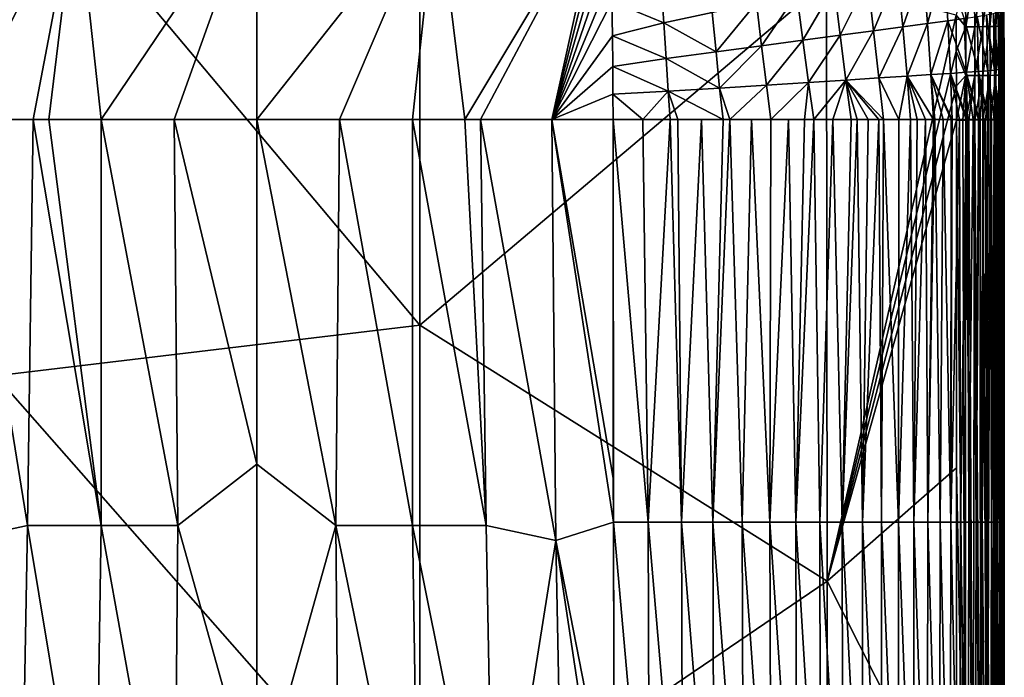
# Model space of a CAD drawing. Header units: metres. Extents: x -82 to 113, y -109 to 109.
# Tile 247 of 256: x -13 to 8, y 74 to 87. Entities that reach past the tile are written whole.
import ezdxf

# ---------------------------------------------------------------- set-up
doc = ezdxf.new("R2010")
doc.units = ezdxf.units.M
doc.layers.add('solid_20_382_013_XXX', color=7, linetype='CONTINUOUS')

msp = doc.modelspace()

# ---------------------------------------------------------------- linework, layer by layer
at = {"layer": 'solid_20_382_013_XXX'}
for points in [[(-4.684642, 80.998878, -22.829971), (-4.687131, 92.192299, -22.700596), (-13.58994, 91.607414, -22.789682)], [(3.860608, 88.232468, -22.715595), (-4.687131, 92.192299, -22.700596), (-4.684642, 80.998878, -22.829971)], [(-4.684642, 80.998878, -22.829971), (-13.58994, 91.607414, -22.789682), (-13.600505, 79.932457, -22.896091)], [(-11.896562, 90.112183, -59.170151), (-8.107568, 90.179077, -59.194252), (-11.378776, 85.322731, -59.455887)], [(-8.107568, 90.179077, -59.194252), (-9.843379, 85.322731, -59.47023), (-11.378776, 85.322731, -59.455887)], [(-8.107568, 90.179077, -59.194252), (-8.107568, 85.322731, -59.472416), (-9.843379, 85.322731, -59.47023)], [(-8.107568, 90.179077, -59.194252), (-4.324236, 90.11219, -59.17028), (-8.107568, 85.322731, -59.472416)], [(-11.896562, 90.112183, -59.170151), (-14.304478, 85.322731, -59.342335), (-15.367986, 90.119011, -58.961159)], [(-11.896562, 90.112183, -59.170151), (-12.807894, 85.322731, -59.41996), (-14.304478, 85.322731, -59.342335)], [(-11.896562, 90.112183, -59.170151), (-12.476154, 85.322731, -59.430939), (-12.807894, 85.322731, -59.41996)], [(-11.896562, 90.112183, -59.170151), (-11.378776, 85.322731, -59.455887), (-12.476154, 85.322731, -59.430939)], [(-4.324236, 90.11219, -59.17028), (-6.371797, 85.322769, -59.470314), (-8.107568, 85.322731, -59.472416)], [(-4.324236, 90.11219, -59.17028), (-4.836435, 85.322769, -59.456039), (-6.371797, 85.322769, -59.470314)], [(-4.324236, 90.11219, -59.17028), (-3.739079, 85.322769, -59.431023), (-4.836435, 85.322769, -59.456039)], [(-4.324236, 90.11219, -59.17028), (-0.850877, 90.151733, -58.959366), (-3.739079, 85.322769, -59.431023)], [(-0.850877, 90.151733, -58.959366), (-3.407236, 85.322769, -59.419991), (-3.739079, 85.322769, -59.431023)], [(-0.850877, 90.151733, -58.959366), (-1.91076, 85.322769, -59.342327), (-3.407236, 85.322769, -59.419991)], [(-0.850877, 90.151733, -58.959366), (-0.796048, 89.756157, -58.979481), (-1.91076, 85.322769, -59.342327)], [(-0.796048, 89.756157, -58.979481), (-0.747936, 89.319183, -59.002113), (-1.91076, 85.322769, -59.342327)], [(-0.747936, 89.319183, -59.002113), (-0.707156, 88.832565, -59.027813), (-1.91076, 85.322769, -59.342327)], [(-0.707156, 88.832565, -59.027813), (-0.675936, 88.317917, -59.055515), (-1.91076, 85.322769, -59.342327)], [(5.980023, 87.338005, -55.095695), (5.886917, 88.507294, -55.126209), (6.33003, 88.601624, -53.989704)], [(5.980023, 87.338005, -55.095695), (6.33003, 88.601624, -53.989704), (6.408442, 87.396973, -53.962639)], [(6.408442, 87.396973, -53.962639), (6.33003, 88.601624, -53.989704), (6.751753, 87.446556, -52.649414)], [(-0.675936, 88.317917, -59.055515), (-0.654642, 87.800926, -59.083843), (-1.91076, 85.322769, -59.342327)], [(4.847023, 87.187233, -56.854809), (4.724014, 88.268463, -56.8769), (5.351162, 88.396706, -56.08569)], [(4.847023, 87.187233, -56.854809), (5.351162, 88.396706, -56.08569), (5.460127, 87.268417, -56.056496)], [(5.460127, 87.268417, -56.056496), (5.351162, 88.396706, -56.08569), (5.886917, 88.507294, -55.126209)], [(5.460127, 87.268417, -56.056496), (5.886917, 88.507294, -55.126209), (5.980023, 87.338005, -55.095695)], [(6.7816, 87.27195, -22.747271), (6.770417, 88.375916, -22.732103), (6.580078, 87.516914, -22.724014)], [(6.958595, 88.379303, -22.790102), (6.770417, 88.375916, -22.732103), (6.7816, 87.27195, -22.747271)], [(6.969744, 87.273842, -22.805281), (6.958595, 88.379303, -22.790102), (6.7816, 87.27195, -22.747271)], [(7.128894, 88.382904, -22.882187), (6.958595, 88.379303, -22.790102), (6.969744, 87.273842, -22.805281)], [(7.140019, 87.276085, -22.897356), (7.128894, 88.382904, -22.882187), (6.969744, 87.273842, -22.805281)], [(7.277273, 88.386612, -23.004314), (7.128894, 88.382904, -22.882187), (7.140019, 87.276085, -22.897356)], [(7.288385, 87.278595, -23.019459), (7.277273, 88.386612, -23.004314), (7.140019, 87.276085, -22.897356)], [(7.399692, 88.39032, -23.152441), (7.277273, 88.386612, -23.004314), (7.288385, 87.278595, -23.019459)], [(7.410806, 87.281296, -23.167547), (7.399692, 88.39032, -23.152441), (7.288385, 87.278595, -23.019459)], [(7.492109, 88.393913, -23.322527), (7.399692, 88.39032, -23.152441), (7.410806, 87.281296, -23.167547)], [(7.503242, 87.284111, -23.337585), (7.492109, 88.393913, -23.322527), (7.410806, 87.281296, -23.167547)], [(7.503242, 87.284111, -23.337585), (7.550484, 88.397278, -23.510525), (7.492109, 88.393913, -23.322527)], [(7.503242, 87.284111, -23.337585), (7.561656, 87.286957, -23.52553), (7.550484, 88.397278, -23.510525)], [(7.550484, 88.397278, -23.510525), (7.561656, 87.286957, -23.52553), (7.572067, 88.320099, -23.713274)], [(7.561656, 87.286957, -23.52553), (7.58074, 87.495972, -23.724373), (7.572067, 88.320099, -23.713274)], [(3.860608, 88.232468, -22.715595), (-4.684642, 80.998878, -22.829971), (3.870585, 75.620026, -22.863306)], [(0.442022, 87.354904, -58.946983), (-0.654642, 87.800926, -59.083843), (0.384795, 88.148056, -58.909004)], [(0.442022, 87.354904, -58.946983), (0.384795, 88.148056, -58.909004), (1.458631, 87.572777, -58.710934)], [(3.360755, 86.988731, -58.021416), (3.235822, 87.956955, -58.016094), (4.015166, 88.12191, -57.514004)], [(3.360755, 86.988731, -58.021416), (4.015166, 88.12191, -57.514004), (4.145197, 87.094017, -57.50412)], [(6.580078, 87.516914, -22.724014), (3.860608, 88.232468, -22.715595), (3.870585, 75.620026, -22.863306)], [(4.145197, 87.094017, -57.50412), (4.015166, 88.12191, -57.514004), (4.724014, 88.268463, -56.8769)], [(4.145197, 87.094017, -57.50412), (4.724014, 88.268463, -56.8769), (4.847023, 87.187233, -56.854809)], [(2.494337, 86.87159, -58.42704), (2.387888, 87.773781, -58.406811), (3.235822, 87.956955, -58.016094)], [(2.494337, 86.87159, -58.42704), (3.235822, 87.956955, -58.016094), (3.360755, 86.988731, -58.021416)], [(-0.654642, 87.800926, -59.083843), (-0.637516, 87.084763, -59.123718), (-1.91076, 85.322769, -59.342327)], [(0.442022, 87.354904, -58.946983), (-0.637516, 87.084763, -59.123718), (-0.654642, 87.800926, -59.083843)], [(1.537652, 86.742912, -58.742321), (1.458631, 87.572777, -58.710934), (2.387888, 87.773781, -58.406811)], [(1.537652, 86.742912, -58.742321), (2.387888, 87.773781, -58.406811), (2.494337, 86.87159, -58.42704)], [(0.442022, 87.354904, -58.946983), (1.458631, 87.572777, -58.710934), (1.537652, 86.742912, -58.742321)], [(6.58422, 86.758423, -22.734266), (6.580078, 87.516914, -22.724014), (3.870585, 75.620026, -22.863306)], [(6.7816, 87.27195, -22.747271), (6.580078, 87.516914, -22.724014), (6.58422, 86.758423, -22.734266)], [(6.751753, 87.446556, -52.649414), (7.018819, 87.488106, -51.147205), (7.049061, 86.334366, -51.127438)], [(7.018819, 87.488106, -51.147205), (7.219688, 87.522957, -49.444431), (7.242872, 86.349586, -49.4338)], [(7.049061, 86.334366, -51.127438), (7.018819, 87.488106, -51.147205), (7.242872, 86.349586, -49.4338)], [(7.219688, 87.522957, -49.444431), (7.364521, 87.552429, -47.529251), (7.382905, 86.362137, -47.526566)], [(7.242872, 86.349586, -49.4338), (7.219688, 87.522957, -49.444431), (7.382905, 86.362137, -47.526566)], [(7.364521, 87.552429, -47.529251), (7.463259, 87.577713, -45.390266), (7.478516, 86.372589, -45.393764)], [(7.382905, 86.362137, -47.526566), (7.364521, 87.552429, -47.529251), (7.478516, 86.372589, -45.393764)], [(7.463259, 87.577713, -45.390266), (7.525434, 87.599701, -43.016899), (7.53866, 86.381378, -43.024914)], [(7.478516, 86.372589, -45.393764), (7.463259, 87.577713, -45.390266), (7.53866, 86.381378, -43.024914)], [(7.525434, 87.599701, -43.016899), (7.560527, 87.619263, -40.398685), (7.572248, 86.388931, -40.409714)], [(7.53866, 86.381378, -43.024914), (7.525434, 87.599701, -43.016899), (7.572248, 86.388931, -40.409714)], [(7.560527, 87.619263, -40.398685), (7.577221, 87.63707, -37.527328), (7.587571, 86.395607, -37.539867)], [(7.572248, 86.388931, -40.409714), (7.560527, 87.619263, -40.398685), (7.587571, 86.395607, -37.539867)], [(7.561656, 87.286957, -23.52553), (7.584942, 86.722809, -23.734682), (7.58074, 87.495972, -23.724373)], [(7.577221, 87.63707, -37.527328), (7.582504, 87.653358, -34.399006), (7.591581, 86.401596, -34.411213)], [(7.587571, 86.395607, -37.539867), (7.577221, 87.63707, -37.527328), (7.591581, 86.401596, -34.411213)], [(7.584942, 86.722809, -23.734682), (7.587278, 86.411346, -27.370325), (7.580149, 87.680054, -27.364292)], [(7.582045, 87.667923, -31.011654), (7.580149, 87.680054, -27.364292), (7.587278, 86.411346, -27.370325)], [(7.58074, 87.495972, -23.724373), (7.584942, 86.722809, -23.734682), (7.580149, 87.680054, -27.364292)], [(7.590017, 86.406906, -31.021572), (7.582045, 87.667923, -31.011654), (7.587278, 86.411346, -27.370325)], [(7.582504, 87.653358, -34.399006), (7.582045, 87.667923, -31.011654), (7.590017, 86.406906, -31.021572)], [(7.591581, 86.401596, -34.411213), (7.582504, 87.653358, -34.399006), (7.590017, 86.406906, -31.021572)], [(0.489083, 86.603348, -58.983864), (-0.637516, 87.084763, -59.123718), (0.442022, 87.354904, -58.946983)], [(0.489083, 86.603348, -58.983864), (0.442022, 87.354904, -58.946983), (1.537652, 86.742912, -58.742321)], [(5.54949, 86.233971, -56.013737), (5.460127, 87.268417, -56.056496), (5.980023, 87.338005, -55.095695)], [(5.54949, 86.233971, -56.013737), (5.980023, 87.338005, -55.095695), (6.050245, 86.266289, -55.052578)], [(6.050245, 86.266289, -55.052578), (5.980023, 87.338005, -55.095695), (6.408442, 87.396973, -53.962639)], [(6.050245, 86.266289, -55.052578), (6.408442, 87.396973, -53.962639), (6.461898, 86.293365, -53.924931)], [(6.408442, 87.396973, -53.962639), (6.751753, 87.446556, -52.649414), (6.791904, 86.315842, -52.620266)], [(6.461898, 86.293365, -53.924931), (6.408442, 87.396973, -53.962639), (6.791904, 86.315842, -52.620266)], [(6.791904, 86.315842, -52.620266), (6.751753, 87.446556, -52.649414), (7.049061, 86.334366, -51.127438)], [(7.140019, 87.276085, -22.897356), (6.969744, 87.273842, -22.805281), (6.973619, 86.246941, -22.819054)], [(7.143872, 86.248375, -22.911131), (7.140019, 87.276085, -22.897356), (6.973619, 86.246941, -22.819054)], [(7.288385, 87.278595, -23.019459), (7.140019, 87.276085, -22.897356), (7.143872, 86.248375, -22.911131)], [(7.292223, 86.250168, -23.033224), (7.288385, 87.278595, -23.019459), (7.143872, 86.248375, -22.911131)], [(7.410806, 87.281296, -23.167547), (7.288385, 87.278595, -23.019459), (7.292223, 86.250168, -23.033224)], [(7.414636, 86.252258, -23.181297), (7.410806, 87.281296, -23.167547), (7.292223, 86.250168, -23.033224)], [(7.503242, 87.284111, -23.337585), (7.410806, 87.281296, -23.167547), (7.414636, 86.252258, -23.181297)], [(7.507074, 86.254601, -23.351313), (7.503242, 87.284111, -23.337585), (7.414636, 86.252258, -23.181297)], [(7.507074, 86.254601, -23.351313), (7.561656, 87.286957, -23.52553), (7.503242, 87.284111, -23.337585)], [(7.507074, 86.254601, -23.351313), (7.565502, 86.257126, -23.53923), (7.561656, 87.286957, -23.52553)], [(7.561656, 87.286957, -23.52553), (7.565502, 86.257126, -23.53923), (7.584942, 86.722809, -23.734682)], [(-0.637516, 87.084763, -59.123718), (-0.630374, 86.439537, -59.160122), (-1.91076, 85.322769, -59.342327)], [(0.489083, 86.603348, -58.983864), (-0.630374, 86.439537, -59.160122), (-0.637516, 87.084763, -59.123718)], [(3.47734, 86.101852, -58.018635), (3.360755, 86.988731, -58.021416), (4.145197, 87.094017, -57.50412)], [(3.47734, 86.101852, -58.018635), (4.145197, 87.094017, -57.50412), (4.263922, 86.151863, -57.48312)], [(4.263922, 86.151863, -57.48312), (4.145197, 87.094017, -57.50412), (4.847023, 87.187233, -56.854809)], [(4.263922, 86.151863, -57.48312), (4.847023, 87.187233, -56.854809), (4.95461, 86.1959, -56.819633)], [(4.95461, 86.1959, -56.819633), (4.847023, 87.187233, -56.854809), (5.460127, 87.268417, -56.056496)], [(4.95461, 86.1959, -56.819633), (5.460127, 87.268417, -56.056496), (5.54949, 86.233971, -56.013737)], [(6.785501, 86.245926, -22.76103), (6.7816, 87.27195, -22.747271), (6.58422, 86.758423, -22.734266)], [(6.969744, 87.273842, -22.805281), (6.7816, 87.27195, -22.747271), (6.785501, 86.245926, -22.76103)], [(6.973619, 86.246941, -22.819054), (6.969744, 87.273842, -22.805281), (6.785501, 86.245926, -22.76103)], [(1.610182, 85.984444, -58.770397), (1.537652, 86.742912, -58.742321), (2.494337, 86.87159, -58.42704)], [(1.610182, 85.984444, -58.770397), (2.494337, 86.87159, -58.42704), (2.5938, 86.045982, -58.4422)], [(2.5938, 86.045982, -58.4422), (2.494337, 86.87159, -58.42704), (3.360755, 86.988731, -58.021416)], [(2.5938, 86.045982, -58.4422), (3.360755, 86.988731, -58.021416), (3.47734, 86.101852, -58.018635)], [(0.489083, 86.603348, -58.983864), (1.537652, 86.742912, -58.742321), (1.610182, 85.984444, -58.770397)], [(6.586156, 86.032913, -22.743906), (6.58422, 86.758423, -22.734266), (3.870585, 75.620026, -22.863306)], [(6.785501, 86.245926, -22.76103), (6.58422, 86.758423, -22.734266), (6.586156, 86.032913, -22.743906)], [(7.565502, 86.257126, -23.53923), (7.586311, 85.998978, -23.74423), (7.584942, 86.722809, -23.734682)], [(7.584942, 86.722809, -23.734682), (7.586311, 85.998978, -23.74423), (7.587278, 86.411346, -27.370325)], [(0.530017, 85.917526, -59.01762), (-0.630374, 86.439537, -59.160122), (0.489083, 86.603348, -58.983864)], [(0.530017, 85.917526, -59.01762), (0.489083, 86.603348, -58.983864), (1.610182, 85.984444, -58.770397)], [(-0.630374, 86.439537, -59.160122), (-0.627742, 85.85331, -59.193375), (-1.91076, 85.322769, -59.342327)], [(0.530017, 85.917526, -59.01762), (-0.627742, 85.85331, -59.193375), (-0.630374, 86.439537, -59.160122)], [(5.54949, 86.233971, -56.013737), (6.050245, 86.266289, -55.052578), (6.106073, 85.323662, -55.000797)], [(6.050245, 86.266289, -55.052578), (6.461898, 86.293365, -53.924931), (6.500196, 85.323654, -53.881367)], [(6.476701, 85.323654, -53.960323), (6.050245, 86.266289, -55.052578), (6.500196, 85.323654, -53.881367)], [(6.130579, 85.323662, -54.941868), (6.106073, 85.323662, -55.000797), (6.050245, 86.266289, -55.052578)], [(6.306235, 85.323654, -54.482037), (6.130579, 85.323662, -54.941868), (6.050245, 86.266289, -55.052578)], [(6.476701, 85.323654, -53.960323), (6.306235, 85.323654, -54.482037), (6.050245, 86.266289, -55.052578)], [(6.461898, 86.293365, -53.924931), (6.791904, 86.315842, -52.620266), (6.8173, 85.323662, -52.586037)], [(6.790605, 85.323662, -52.715454), (6.461898, 86.293365, -53.924931), (6.8173, 85.323662, -52.586037)], [(6.65044, 85.323654, -53.327168), (6.500196, 85.323654, -53.881367), (6.461898, 86.293365, -53.924931)], [(6.790605, 85.323662, -52.715454), (6.65044, 85.323654, -53.327168), (6.461898, 86.293365, -53.924931)], [(6.785501, 86.245926, -22.76103), (6.586156, 86.032913, -22.743906), (6.58736, 85.312401, -22.753321)], [(6.785501, 86.245926, -22.76103), (6.58736, 85.312401, -22.753321), (6.717947, 85.312492, -22.761904)], [(6.785501, 86.245926, -22.76103), (6.717947, 85.312492, -22.761904), (6.785851, 85.312622, -22.773226)], [(6.973619, 86.246941, -22.819054), (6.785501, 86.245926, -22.76103), (6.785851, 85.312622, -22.773226)], [(6.973619, 86.246941, -22.819054), (6.785851, 85.312622, -22.773226), (6.845821, 85.31279, -22.787313)], [(6.791904, 86.315842, -52.620266), (7.049061, 86.334366, -51.127438), (7.065455, 85.323654, -51.100681)], [(7.04954, 85.323654, -51.215477), (6.791904, 86.315842, -52.620266), (7.065455, 85.323654, -51.100681)], [(6.939906, 85.323662, -51.924831), (6.8173, 85.323662, -52.586037), (6.791904, 86.315842, -52.620266)], [(7.04954, 85.323654, -51.215477), (6.939906, 85.323662, -51.924831), (6.791904, 86.315842, -52.620266)], [(6.973619, 86.246941, -22.819054), (6.845821, 85.31279, -22.787313), (6.969002, 85.313309, -22.829144)], [(6.973619, 86.246941, -22.819054), (6.969002, 85.313309, -22.829144), (6.974136, 85.313332, -22.831289)], [(7.143872, 86.248375, -22.911131), (6.973619, 86.246941, -22.819054), (6.974136, 85.313332, -22.831289)], [(7.143872, 86.248375, -22.911131), (6.974136, 85.313332, -22.831289), (7.085889, 85.314018, -22.886831)], [(7.049061, 86.334366, -51.127438), (7.242872, 86.349586, -49.4338), (7.252716, 85.323654, -49.417332)], [(7.242973, 85.323654, -49.524746), (7.049061, 86.334366, -51.127438), (7.252716, 85.323654, -49.417332)], [(7.161328, 85.323654, -50.327408), (7.065455, 85.323654, -51.100681), (7.049061, 86.334366, -51.127438)], [(7.242973, 85.323654, -49.524746), (7.161328, 85.323654, -50.327408), (7.049061, 86.334366, -51.127438)], [(7.143872, 86.248375, -22.911131), (7.085889, 85.314018, -22.886831), (7.144284, 85.314476, -22.923306)], [(7.292223, 86.250168, -23.033224), (7.143872, 86.248375, -22.911131), (7.144284, 85.314476, -22.923306)], [(7.292223, 86.250168, -23.033224), (7.144284, 85.314476, -22.923306), (7.194648, 85.314926, -22.959539)], [(7.292223, 86.250168, -23.033224), (7.194648, 85.314926, -22.959539), (7.292737, 85.31601, -23.045481)], [(7.242872, 86.349586, -49.4338), (7.382905, 86.362137, -47.526566), (7.38858, 85.323654, -47.519543)], [(7.377487, 85.323654, -47.712017), (7.242872, 86.349586, -49.4338), (7.38858, 85.323654, -47.519543)], [(7.320553, 85.323654, -48.578758), (7.252716, 85.323654, -49.417332), (7.242872, 86.349586, -49.4338)], [(7.377487, 85.323654, -47.712017), (7.320553, 85.323654, -48.578758), (7.242872, 86.349586, -49.4338)], [(7.414636, 86.252258, -23.181297), (7.292223, 86.250168, -23.033224), (7.292737, 85.31601, -23.045481)], [(7.414636, 86.252258, -23.181297), (7.292737, 85.31601, -23.045481), (7.379833, 85.317253, -23.144627)], [(7.414636, 86.252258, -23.181297), (7.379833, 85.317253, -23.144627), (7.415211, 85.317871, -23.193666)], [(7.382905, 86.362137, -47.526566), (7.478516, 86.372589, -45.393764), (7.481859, 85.323654, -45.392288)], [(7.469344, 85.323654, -45.75156), (7.382905, 86.362137, -47.526566), (7.481859, 85.323654, -45.392288)], [(7.432602, 85.323654, -46.651669), (7.38858, 85.323654, -47.519543), (7.382905, 86.362137, -47.526566)], [(7.469344, 85.323654, -45.75156), (7.432602, 85.323654, -46.651669), (7.382905, 86.362137, -47.526566)], [(7.507074, 86.254601, -23.351313), (7.414636, 86.252258, -23.181297), (7.415211, 85.317871, -23.193666)], [(7.507074, 86.254601, -23.351313), (7.415211, 85.317871, -23.193666), (7.452607, 85.318626, -23.253365)], [(7.507074, 86.254601, -23.351313), (7.452607, 85.318626, -23.253365), (7.507575, 85.320023, -23.3636)], [(7.478516, 86.372589, -45.393764), (7.53866, 86.381378, -43.024914), (7.540795, 85.323654, -43.027313)], [(7.529016, 85.323654, -43.63229), (7.478516, 86.372589, -45.393764), (7.540795, 85.323654, -43.027313)], [(7.50775, 85.323654, -44.525799), (7.481859, 85.323654, -45.392288), (7.478516, 86.372589, -45.393764)], [(7.529016, 85.323654, -43.63229), (7.50775, 85.323654, -44.525799), (7.478516, 86.372589, -45.393764)], [(7.507074, 86.254601, -23.351313), (7.507575, 85.320023, -23.3636), (7.565502, 86.257126, -23.53923)], [(7.565502, 86.257126, -23.53923), (7.507575, 85.320023, -23.3636), (7.510361, 85.320107, -23.370245)], [(7.565502, 86.257126, -23.53923), (7.510361, 85.320107, -23.370245), (7.552245, 85.321671, -23.493404)], [(7.53866, 86.381378, -43.024914), (7.572248, 86.388931, -40.409714), (7.573737, 85.323654, -40.415581)], [(7.564698, 85.323654, -41.353359), (7.53866, 86.381378, -43.024914), (7.573737, 85.323654, -40.415581)], [(7.554017, 85.323654, -42.201134), (7.540795, 85.323654, -43.027313), (7.53866, 86.381378, -43.024914)], [(7.564698, 85.323654, -41.353359), (7.554017, 85.323654, -42.201134), (7.53866, 86.381378, -43.024914)], [(7.565502, 86.257126, -23.53923), (7.552245, 85.321671, -23.493404), (7.566014, 85.322411, -23.551672)], [(7.565502, 86.257126, -23.53923), (7.566014, 85.322411, -23.551672), (7.586311, 85.998978, -23.74423)], [(7.572248, 86.388931, -40.409714), (7.587571, 86.395607, -37.539867), (7.5886, 85.323654, -37.549397)], [(7.583514, 85.323654, -38.908043), (7.572248, 86.388931, -40.409714), (7.5886, 85.323654, -37.549397)], [(7.583514, 85.323654, -38.908043), (7.573737, 85.323654, -40.415581), (7.572248, 86.388931, -40.409714)], [(7.586311, 85.998978, -23.74423), (7.586432, 85.324966, -23.753033), (7.587278, 86.411346, -27.370325)], [(7.586432, 85.324966, -23.753033), (7.586923, 85.323669, -25.543428), (7.587278, 86.411346, -27.370325)], [(7.586923, 85.323669, -25.543428), (7.587793, 85.323654, -27.252827), (7.587278, 86.411346, -27.370325)], [(7.587793, 85.323654, -27.252827), (7.58787, 85.323654, -27.37722), (7.587278, 86.411346, -27.370325)], [(7.590017, 86.406906, -31.021572), (7.587278, 86.411346, -27.370325), (7.58787, 85.323654, -27.37722)], [(7.587571, 86.395607, -37.539867), (7.591581, 86.401596, -34.411213), (7.592301, 85.323654, -34.421398)], [(7.591122, 85.323654, -36.284466), (7.587571, 86.395607, -37.539867), (7.592301, 85.323654, -34.421398)], [(7.591122, 85.323654, -36.284466), (7.5886, 85.323654, -37.549397), (7.587571, 86.395607, -37.539867)], [(7.58897, 85.323654, -28.951223), (7.590017, 86.406906, -31.021572), (7.58787, 85.323654, -27.37722)], [(7.58897, 85.323654, -28.951223), (7.590151, 85.323654, -30.468319), (7.590017, 86.406906, -31.021572)], [(7.590151, 85.323654, -30.468319), (7.590591, 85.323654, -31.030458), (7.590017, 86.406906, -31.021572)], [(7.591581, 86.401596, -34.411213), (7.590017, 86.406906, -31.021572), (7.590591, 85.323654, -31.030458)], [(7.591498, 85.323654, -32.264816), (7.591581, 86.401596, -34.411213), (7.590591, 85.323654, -31.030458)], [(7.591498, 85.323654, -32.264816), (7.592138, 85.323654, -33.469067), (7.591581, 86.401596, -34.411213)], [(7.592138, 85.323654, -33.469067), (7.592301, 85.323654, -34.421398), (7.591581, 86.401596, -34.411213)], [(1.823743, 85.323662, -58.751534), (1.610182, 85.984444, -58.770397), (2.5938, 86.045982, -58.4422)], [(1.823743, 85.323662, -58.751534), (2.5938, 86.045982, -58.4422), (2.690173, 85.323669, -58.450081)], [(2.690173, 85.323669, -58.450081), (2.5938, 86.045982, -58.4422), (3.47734, 86.101852, -58.018635)], [(3.396678, 85.323662, -58.115696), (2.690173, 85.323669, -58.450081), (3.47734, 86.101852, -58.018635)], [(3.396678, 85.323662, -58.115696), (3.47734, 86.101852, -58.018635), (3.593641, 85.323662, -58.003807)], [(3.593641, 85.323662, -58.003807), (3.47734, 86.101852, -58.018635), (4.263922, 86.151863, -57.48312)], [(3.988082, 85.323654, -57.749119), (3.593641, 85.323662, -58.003807), (4.263922, 86.151863, -57.48312)], [(3.988082, 85.323654, -57.749119), (4.263922, 86.151863, -57.48312), (4.377509, 85.323654, -57.449223)], [(4.263922, 86.151863, -57.48312), (4.95461, 86.1959, -56.819633), (5.052056, 85.323669, -56.772835)], [(4.958862, 85.323662, -56.881069), (4.263922, 86.151863, -57.48312), (5.052056, 85.323669, -56.772835)], [(4.501356, 85.323654, -57.341698), (4.377509, 85.323654, -57.449223), (4.263922, 86.151863, -57.48312)], [(4.735979, 85.323662, -57.119022), (4.501356, 85.323654, -57.341698), (4.263922, 86.151863, -57.48312)], [(4.958862, 85.323662, -56.881069), (4.735979, 85.323662, -57.119022), (4.263922, 86.151863, -57.48312)], [(5.376652, 85.323669, -56.348083), (4.95461, 86.1959, -56.819633), (5.54949, 86.233971, -56.013737)], [(5.376652, 85.323669, -56.348083), (5.052056, 85.323669, -56.772835), (4.95461, 86.1959, -56.819633)], [(5.376652, 85.323669, -56.348083), (5.54949, 86.233971, -56.013737), (5.624455, 85.323669, -55.9631)], [(5.937861, 85.323662, -55.376007), (5.54949, 86.233971, -56.013737), (6.106073, 85.323662, -55.000797)], [(5.76523, 85.323669, -55.71516), (5.624455, 85.323669, -55.9631), (5.54949, 86.233971, -56.013737)], [(5.937861, 85.323662, -55.376007), (5.76523, 85.323669, -55.71516), (5.54949, 86.233971, -56.013737)], [(-0.627742, 85.85331, -59.193375), (-0.626305, 85.322769, -59.223438), (-1.91076, 85.322769, -59.342327)], [(0.002279, 85.323593, -59.139835), (-0.627742, 85.85331, -59.193375), (0.530017, 85.917526, -59.01762)], [(0.002279, 85.323593, -59.139835), (-0.626305, 85.322769, -59.223438), (-0.627742, 85.85331, -59.193375)], [(0.002279, 85.323593, -59.139835), (0.530017, 85.917526, -59.01762), (0.576054, 85.323677, -59.044334)], [(0.530017, 85.917526, -59.01762), (1.610182, 85.984444, -58.770397), (1.688412, 85.323662, -58.790272)], [(0.732701, 85.323654, -59.014557), (0.530017, 85.917526, -59.01762), (1.688412, 85.323662, -58.790272)], [(0.732701, 85.323654, -59.014557), (0.576054, 85.323677, -59.044334), (0.530017, 85.917526, -59.01762)], [(1.823743, 85.323662, -58.751534), (1.688412, 85.323662, -58.790272), (1.610182, 85.984444, -58.770397)], [(6.586156, 86.032913, -22.743906), (3.870585, 75.620026, -22.863306), (6.58736, 85.312401, -22.753321)], [(7.577729, 85.323296, -23.621424), (7.586311, 85.998978, -23.74423), (7.566014, 85.322411, -23.551672)], [(7.577729, 85.323296, -23.621424), (7.586432, 85.324966, -23.753033), (7.586311, 85.998978, -23.74423)], [(-12.924333, 76.790459, -59.854015), (-14.390443, 76.471764, -59.802517), (-14.304478, 85.322731, -59.342335)], [(-12.924333, 76.790459, -59.854015), (-14.304478, 85.322731, -59.342335), (-12.807894, 85.322731, -59.41996)], [(-11.377562, 76.790459, -59.887402), (-12.924333, 76.790459, -59.854015), (-12.807894, 85.322731, -59.41996)], [(-11.377562, 76.790459, -59.887402), (-12.807894, 85.322731, -59.41996), (-12.476154, 85.322731, -59.430939)], [(-11.378776, 85.322731, -59.455887), (-11.377562, 76.790459, -59.887402), (-12.476154, 85.322731, -59.430939)], [(-11.378776, 85.322731, -59.455887), (-9.843379, 85.322731, -59.47023), (-9.764306, 76.790459, -59.898952)], [(-11.378776, 85.322731, -59.455887), (-9.764306, 76.790459, -59.898952), (-11.377562, 76.790459, -59.887402)], [(-8.107568, 78.077652, -59.838474), (-9.843379, 85.322731, -59.47023), (-8.107568, 85.322731, -59.472416)], [(-8.107568, 78.077652, -59.838474), (-9.764306, 76.790459, -59.898952), (-9.843379, 85.322731, -59.47023)], [(-6.450859, 76.79052, -59.898952), (-8.107568, 85.322731, -59.472416), (-6.371797, 85.322769, -59.470314)], [(-6.450859, 76.79052, -59.898952), (-8.107568, 78.077652, -59.838474), (-8.107568, 85.322731, -59.472416)], [(-6.450859, 76.79052, -59.898952), (-6.371797, 85.322769, -59.470314), (-4.837631, 76.79052, -59.887402)], [(-6.371797, 85.322769, -59.470314), (-4.836435, 85.322769, -59.456039), (-4.837631, 76.79052, -59.887402)], [(-4.837631, 76.79052, -59.887402), (-4.836435, 85.322769, -59.456039), (-3.290884, 76.79052, -59.854015)], [(-4.836435, 85.322769, -59.456039), (-3.739079, 85.322769, -59.431023), (-3.290884, 76.79052, -59.854015)], [(-3.739079, 85.322769, -59.431023), (-3.407236, 85.322769, -59.419991), (-3.290884, 76.79052, -59.854015)], [(-3.407236, 85.322769, -59.419991), (-1.91076, 85.322769, -59.342327), (-1.824849, 76.47467, -59.802383)], [(-3.290884, 76.79052, -59.854015), (-3.407236, 85.322769, -59.419991), (-1.824849, 76.47467, -59.802383)], [(-0.620261, 77.787277, -59.635921), (-1.91076, 85.322769, -59.342327), (-0.626305, 85.322769, -59.223438)], [(-0.618641, 76.862625, -59.684139), (-1.824849, 76.47467, -59.802383), (-1.91076, 85.322769, -59.342327)], [(-0.620261, 77.787277, -59.635921), (-0.618641, 76.862625, -59.684139), (-1.91076, 85.322769, -59.342327)], [(0.113075, 76.85955, -59.59626), (-0.626305, 85.322769, -59.223438), (0.002279, 85.323593, -59.139835)], [(-0.620261, 77.787277, -59.635921), (-0.626305, 85.322769, -59.223438), (-0.618641, 76.862625, -59.684139)], [(0.113075, 76.85955, -59.59626), (-0.618641, 76.862625, -59.684139), (-0.626305, 85.322769, -59.223438)], [(0.113075, 76.85955, -59.59626), (0.002279, 85.323593, -59.139835), (0.576054, 85.323677, -59.044334)], [(0.808979, 76.85955, -59.485703), (0.113075, 76.85955, -59.59626), (0.576054, 85.323677, -59.044334)], [(0.808979, 76.85955, -59.485703), (0.576054, 85.323677, -59.044334), (0.732701, 85.323654, -59.014557)], [(1.234123, 85.323662, -58.906822), (0.732701, 85.323654, -59.014557), (1.688412, 85.323662, -58.790272)], [(0.808979, 76.85955, -59.485703), (0.732701, 85.323654, -59.014557), (1.234123, 85.323662, -58.906822)], [(1.46761, 76.85955, -59.349838), (0.808979, 76.85955, -59.485703), (1.234123, 85.323662, -58.906822)], [(1.46761, 76.85955, -59.349838), (1.234123, 85.323662, -58.906822), (1.688412, 85.323662, -58.790272)], [(1.46761, 76.85955, -59.349838), (1.688412, 85.323662, -58.790272), (1.823743, 85.323662, -58.751534)], [(2.087801, 76.85955, -59.18581), (1.46761, 76.85955, -59.349838), (1.823743, 85.323662, -58.751534)], [(2.28097, 85.323669, -58.604969), (1.823743, 85.323662, -58.751534), (2.690173, 85.323669, -58.450081)], [(2.087801, 76.85955, -59.18581), (1.823743, 85.323662, -58.751534), (2.28097, 85.323669, -58.604969)], [(2.669544, 76.85955, -58.99054), (2.087801, 76.85955, -59.18581), (2.28097, 85.323669, -58.604969)], [(2.669544, 76.85955, -58.99054), (2.28097, 85.323669, -58.604969), (2.690173, 85.323669, -58.450081)], [(2.669544, 76.85955, -58.99054), (2.690173, 85.323669, -58.450081), (3.060697, 85.323669, -58.286629)], [(3.213079, 76.85955, -58.760902), (2.669544, 76.85955, -58.99054), (3.060697, 85.323669, -58.286629)], [(3.396678, 85.323662, -58.115696), (3.060697, 85.323669, -58.286629), (2.690173, 85.323669, -58.450081)], [(3.213079, 76.85955, -58.760902), (3.060697, 85.323669, -58.286629), (3.396678, 85.323662, -58.115696)], [(3.213079, 76.85955, -58.760902), (3.396678, 85.323662, -58.115696), (3.593641, 85.323662, -58.003807)], [(3.718645, 76.85955, -58.493774), (3.213079, 76.85955, -58.760902), (3.593641, 85.323662, -58.003807)], [(3.718645, 76.85955, -58.493774), (3.593641, 85.323662, -58.003807), (3.988082, 85.323654, -57.749119)], [(4.186481, 76.85955, -58.18602), (3.718645, 76.85955, -58.493774), (3.988082, 85.323654, -57.749119)], [(3.870585, 75.620026, -22.863306), (6.586648, 78.000458, -22.840149), (6.58736, 85.312401, -22.753321)], [(4.186481, 76.85955, -58.18602), (3.988082, 85.323654, -57.749119), (4.377509, 85.323654, -57.449223)], [(4.186481, 76.85955, -58.18602), (4.377509, 85.323654, -57.449223), (4.501356, 85.323654, -57.341698)], [(4.616832, 76.85955, -57.834522), (4.186481, 76.85955, -58.18602), (4.501356, 85.323654, -57.341698)], [(4.616832, 76.85955, -57.834522), (4.501356, 85.323654, -57.341698), (4.735979, 85.323662, -57.119022)], [(4.616832, 76.85955, -57.834522), (4.735979, 85.323662, -57.119022), (4.958862, 85.323662, -56.881069)], [(5.010316, 76.85955, -57.436142), (4.616832, 76.85955, -57.834522), (4.958862, 85.323662, -56.881069)], [(5.010316, 76.85955, -57.436142), (4.958862, 85.323662, -56.881069), (5.052056, 85.323669, -56.772835)], [(5.368249, 76.85955, -56.987724), (5.010316, 76.85955, -57.436142), (5.052056, 85.323669, -56.772835)], [(5.368249, 76.85955, -56.987724), (5.052056, 85.323669, -56.772835), (5.376652, 85.323669, -56.348083)], [(5.368249, 76.85955, -56.987724), (5.376652, 85.323669, -56.348083), (5.624455, 85.323669, -55.9631)], [(5.69202, 76.85955, -56.486111), (5.368249, 76.85955, -56.987724), (5.624455, 85.323669, -55.9631)], [(5.69202, 76.85955, -56.486111), (5.624455, 85.323669, -55.9631), (5.76523, 85.323669, -55.71516)], [(5.69202, 76.85955, -56.486111), (5.76523, 85.323669, -55.71516), (5.937861, 85.323662, -55.376007)], [(5.983019, 76.85955, -55.928154), (5.69202, 76.85955, -56.486111), (5.937861, 85.323662, -55.376007)], [(5.983019, 76.85955, -55.928154), (5.937861, 85.323662, -55.376007), (6.106073, 85.323662, -55.000797)], [(5.983019, 76.85955, -55.928154), (6.106073, 85.323662, -55.000797), (6.130579, 85.323662, -54.941868)], [(6.242636, 76.85955, -55.310696), (5.983019, 76.85955, -55.928154), (6.130579, 85.323662, -54.941868)], [(6.242636, 76.85955, -55.310696), (6.130579, 85.323662, -54.941868), (6.306235, 85.323654, -54.482037)], [(6.472271, 76.85955, -54.630585), (6.242636, 76.85955, -55.310696), (6.306235, 85.323654, -54.482037)], [(6.472271, 76.85955, -54.630585), (6.306235, 85.323654, -54.482037), (6.476701, 85.323654, -53.960323)], [(6.472271, 76.85955, -54.630585), (6.500196, 85.323654, -53.881367), (6.65044, 85.323654, -53.327168)], [(6.472271, 76.85955, -54.630585), (6.476701, 85.323654, -53.960323), (6.500196, 85.323654, -53.881367)], [(6.673584, 76.85955, -53.884804), (6.472271, 76.85955, -54.630585), (6.65044, 85.323654, -53.327168)], [(6.766758, 68.511177, -22.947165), (6.58736, 85.312401, -22.753321), (6.586648, 78.000458, -22.840149)], [(6.717947, 85.312492, -22.761904), (6.58736, 85.312401, -22.753321), (6.766758, 68.511177, -22.947165)], [(6.673584, 76.85955, -53.884804), (6.65044, 85.323654, -53.327168), (6.790605, 85.323662, -52.715454)], [(6.673584, 76.85955, -53.884804), (6.790605, 85.323662, -52.715454), (6.8173, 85.323662, -52.586037)], [(6.848502, 76.85955, -53.070484), (6.673584, 76.85955, -53.884804), (6.8173, 85.323662, -52.586037)], [(6.785851, 85.312622, -22.773226), (6.717947, 85.312492, -22.761904), (6.766758, 68.511177, -22.947165)], [(6.785851, 85.312622, -22.773226), (6.766758, 68.511177, -22.947165), (6.935796, 68.511566, -22.993719)], [(6.845821, 85.31279, -22.787313), (6.785851, 85.312622, -22.773226), (6.935796, 68.511566, -22.993719)], [(6.848502, 76.85955, -53.070484), (6.8173, 85.323662, -52.586037), (6.939906, 85.323662, -51.924831)], [(6.969002, 85.313309, -22.829144), (6.845821, 85.31279, -22.787313), (6.935796, 68.511566, -22.993719)], [(6.998966, 76.85955, -52.18475), (6.848502, 76.85955, -53.070484), (6.939906, 85.323662, -51.924831)], [(6.969002, 85.313309, -22.829144), (6.935796, 68.511566, -22.993719), (7.091434, 68.512184, -23.067741)], [(6.998966, 76.85955, -52.18475), (6.939906, 85.323662, -51.924831), (7.04954, 85.323654, -51.215477)], [(6.974136, 85.313332, -22.831289), (6.969002, 85.313309, -22.829144), (7.091434, 68.512184, -23.067741)], [(7.085889, 85.314018, -22.886831), (6.974136, 85.313332, -22.831289), (7.091434, 68.512184, -23.067741)], [(6.998966, 76.85955, -52.18475), (7.04954, 85.323654, -51.215477), (7.065455, 85.323654, -51.100681)], [(7.126915, 76.85955, -51.224731), (6.998966, 76.85955, -52.18475), (7.065455, 85.323654, -51.100681)], [(7.126915, 76.85955, -51.224731), (7.065455, 85.323654, -51.100681), (7.161328, 85.323654, -50.327408)], [(7.144284, 85.314476, -22.923306), (7.085889, 85.314018, -22.886831), (7.091434, 68.512184, -23.067741)], [(7.144284, 85.314476, -22.923306), (7.091434, 68.512184, -23.067741), (7.230857, 68.513016, -23.16641)], [(7.126915, 76.85955, -51.224731), (7.161328, 85.323654, -50.327408), (7.242973, 85.323654, -49.524746)], [(7.234292, 76.85955, -50.187565), (7.126915, 76.85955, -51.224731), (7.242973, 85.323654, -49.524746)], [(7.194648, 85.314926, -22.959539), (7.144284, 85.314476, -22.923306), (7.230857, 68.513016, -23.16641)], [(7.292737, 85.31601, -23.045481), (7.194648, 85.314926, -22.959539), (7.230857, 68.513016, -23.16641)], [(7.292737, 85.31601, -23.045481), (7.230857, 68.513016, -23.16641), (7.351247, 68.514023, -23.286909)], [(7.234292, 76.85955, -50.187565), (7.252716, 85.323654, -49.417332), (7.320553, 85.323654, -48.578758)], [(7.234292, 76.85955, -50.187565), (7.242973, 85.323654, -49.524746), (7.252716, 85.323654, -49.417332)], [(7.323032, 76.85955, -49.070412), (7.234292, 76.85955, -50.187565), (7.320553, 85.323654, -48.578758)], [(7.379833, 85.317253, -23.144627), (7.292737, 85.31601, -23.045481), (7.351247, 68.514023, -23.286909)], [(7.323032, 76.85955, -49.070412), (7.320553, 85.323654, -48.578758), (7.377487, 85.323654, -47.712017)], [(7.323032, 76.85955, -49.070412), (7.377487, 85.323654, -47.712017), (7.38858, 85.323654, -47.519543)], [(7.395045, 76.85955, -47.870796), (7.323032, 76.85955, -49.070412), (7.38858, 85.323654, -47.519543)], [(7.379833, 85.317253, -23.144627), (7.351247, 68.514023, -23.286909), (7.44979, 68.51519, -23.426413)], [(7.415211, 85.317871, -23.193666), (7.379833, 85.317253, -23.144627), (7.44979, 68.51519, -23.426413)], [(7.395045, 76.85955, -47.870796), (7.38858, 85.323654, -47.519543), (7.432602, 85.323654, -46.651669)], [(7.452221, 76.85955, -46.586441), (7.395045, 76.85955, -47.870796), (7.432602, 85.323654, -46.651669)], [(7.452607, 85.318626, -23.253365), (7.415211, 85.317871, -23.193666), (7.44979, 68.51519, -23.426413)], [(7.452221, 76.85955, -46.586441), (7.432602, 85.323654, -46.651669), (7.469344, 85.323654, -45.75156)], [(7.452607, 85.318626, -23.253365), (7.44979, 68.51519, -23.426413), (7.52367, 68.516487, -23.582104)], [(7.452221, 76.85955, -46.586441), (7.469344, 85.323654, -45.75156), (7.481859, 85.323654, -45.392288)], [(7.496453, 76.85955, -45.215084), (7.452221, 76.85955, -46.586441), (7.481859, 85.323654, -45.392288)], [(7.507575, 85.320023, -23.3636), (7.452607, 85.318626, -23.253365), (7.52367, 68.516487, -23.582104)], [(7.496453, 76.85955, -45.215084), (7.481859, 85.323654, -45.392288), (7.50775, 85.323654, -44.525799)], [(7.496453, 76.85955, -45.215084), (7.50775, 85.323654, -44.525799), (7.529016, 85.323654, -43.63229)], [(7.52963, 76.85955, -43.754452), (7.496453, 76.85955, -45.215084), (7.529016, 85.323654, -43.63229)], [(7.510361, 85.320107, -23.370245), (7.507575, 85.320023, -23.3636), (7.52367, 68.516487, -23.582104)], [(7.552245, 85.321671, -23.493404), (7.510361, 85.320107, -23.370245), (7.52367, 68.516487, -23.582104)], [(7.552245, 85.321671, -23.493404), (7.52367, 68.516487, -23.582104), (7.570071, 68.517899, -23.75116)], [(7.52963, 76.85955, -43.754452), (7.529016, 85.323654, -43.63229), (7.540795, 85.323654, -43.027313)], [(7.52963, 76.85955, -43.754452), (7.540795, 85.323654, -43.027313), (7.554017, 85.323654, -42.201134)], [(7.553645, 76.85955, -42.202274), (7.52963, 76.85955, -43.754452), (7.554017, 85.323654, -42.201134)], [(7.566014, 85.322411, -23.551672), (7.552245, 85.321671, -23.493404), (7.570071, 68.517899, -23.75116)], [(7.553645, 76.85955, -42.202274), (7.564698, 85.323654, -41.353359), (7.573737, 85.323654, -40.415581)], [(7.570304, 76.85955, -40.556408), (7.553645, 76.85955, -42.202274), (7.573737, 85.323654, -40.415581)], [(7.553645, 76.85955, -42.202274), (7.554017, 85.323654, -42.201134), (7.564698, 85.323654, -41.353359)], [(7.577729, 85.323296, -23.621424), (7.566014, 85.322411, -23.551672), (7.570071, 68.517899, -23.75116)], [(7.577729, 85.323296, -23.621424), (7.570071, 68.517899, -23.75116), (7.586926, 68.545334, -23.930952)], [(7.570304, 76.85955, -40.556408), (7.573737, 85.323654, -40.415581), (7.583514, 85.323654, -38.908043)], [(7.580993, 76.85955, -38.815296), (7.570304, 76.85955, -40.556408), (7.583514, 85.323654, -38.908043)], [(7.577729, 85.323296, -23.621424), (7.587092, 77.057373, -23.850435), (7.586432, 85.324966, -23.753033)], [(7.577729, 85.323296, -23.621424), (7.587089, 76.86853, -23.852406), (7.587092, 77.057373, -23.850435)], [(7.577729, 85.323296, -23.621424), (7.586926, 68.545334, -23.930952), (7.587089, 76.86853, -23.852406)], [(7.580993, 76.85955, -38.815296), (7.583514, 85.323654, -38.908043), (7.5886, 85.323654, -37.549397)], [(7.58696, 76.85955, -36.977585), (7.580993, 76.85955, -38.815296), (7.5886, 85.323654, -37.549397)], [(7.587656, 76.85955, -26.294516), (7.586923, 85.323669, -25.543428), (7.586432, 85.324966, -23.753033)], [(7.587656, 76.85955, -26.294516), (7.586432, 85.324966, -23.753033), (7.587092, 77.057373, -23.850435)], [(7.587656, 76.85955, -26.294516), (7.587793, 85.323654, -27.252827), (7.586923, 85.323669, -25.543428)], [(7.58696, 76.85955, -36.977585), (7.5886, 85.323654, -37.549397), (7.591122, 85.323654, -36.284466)], [(7.589456, 76.85955, -35.041916), (7.58696, 76.85955, -36.977585), (7.591122, 85.323654, -36.284466)], [(7.587656, 76.85955, -26.294516), (7.588298, 76.85955, -28.633884), (7.587793, 85.323654, -27.252827)], [(7.588298, 76.85955, -28.633884), (7.58787, 85.323654, -27.37722), (7.587793, 85.323654, -27.252827)], [(7.588298, 76.85955, -28.633884), (7.58897, 85.323654, -28.951223), (7.58787, 85.323654, -27.37722)], [(7.588298, 76.85955, -28.633884), (7.58903, 76.85955, -30.871271), (7.58897, 85.323654, -28.951223)], [(7.58903, 76.85955, -30.871271), (7.590151, 85.323654, -30.468319), (7.58897, 85.323654, -28.951223)], [(7.58903, 76.85955, -30.871271), (7.590591, 85.323654, -31.030458), (7.590151, 85.323654, -30.468319)], [(7.58903, 76.85955, -30.871271), (7.589729, 76.85955, -33.006927), (7.590591, 85.323654, -31.030458)], [(7.589456, 76.85955, -35.041916), (7.592301, 85.323654, -34.421398), (7.592138, 85.323654, -33.469067)], [(7.589456, 76.85955, -35.041916), (7.591122, 85.323654, -36.284466), (7.592301, 85.323654, -34.421398)], [(7.589729, 76.85955, -33.006927), (7.589456, 76.85955, -35.041916), (7.592138, 85.323654, -33.469067)], [(7.589729, 76.85955, -33.006927), (7.591498, 85.323654, -32.264816), (7.590591, 85.323654, -31.030458)], [(7.589729, 76.85955, -33.006927), (7.592138, 85.323654, -33.469067), (7.591498, 85.323654, -32.264816)], [(-4.682754, 69.805458, -22.928104), (-4.684642, 80.998878, -22.829971), (-13.600505, 79.932457, -22.896091)], [(3.870585, 75.620026, -22.863306), (-4.684642, 80.998878, -22.829971), (-4.682754, 69.805458, -22.928104)], [(-4.682754, 69.805458, -22.928104), (-13.600505, 79.932457, -22.896091), (-13.608393, 68.257492, -22.975546)], [(-8.107568, 78.077652, -59.838474), (-8.107568, 70.858101, -60.172066), (-9.764306, 76.790459, -59.898952)], [(-6.450859, 76.79052, -59.898952), (-8.107568, 70.858101, -60.172066), (-8.107568, 78.077652, -59.838474)], [(3.870585, 75.620026, -22.863306), (6.587057, 70.239494, -22.916096), (6.586648, 78.000458, -22.840149)], [(6.766758, 68.511177, -22.947165), (6.586648, 78.000458, -22.840149), (6.587057, 70.239494, -22.916096)], [(7.587092, 77.057373, -23.850435), (7.587089, 76.86853, -23.852406), (7.587656, 76.85955, -26.294516)], [(-12.924333, 76.790459, -59.854015), (-13.08215, 68.258186, -60.2439), (-14.390443, 76.471764, -59.802517)], [(-11.508224, 68.258186, -60.27351), (-13.08215, 68.258186, -60.2439), (-12.924333, 76.790459, -59.854015)], [(-11.377562, 76.790459, -59.887402), (-11.508224, 68.258186, -60.27351), (-12.924333, 76.790459, -59.854015)], [(-11.377562, 76.790459, -59.887402), (-9.844362, 68.258186, -60.283539), (-11.508224, 68.258186, -60.27351)], [(-11.377562, 76.790459, -59.887402), (-9.764306, 76.790459, -59.898952), (-9.844362, 68.258186, -60.283539)], [(-8.107568, 70.858101, -60.172066), (-9.844362, 68.258186, -60.283539), (-9.764306, 76.790459, -59.898952)], [(-6.370804, 68.258263, -60.283535), (-8.107568, 70.858101, -60.172066), (-6.450859, 76.79052, -59.898952)], [(-6.450859, 76.79052, -59.898952), (-4.837631, 76.79052, -59.887402), (-4.70697, 68.258263, -60.273506)], [(-6.370804, 68.258263, -60.283535), (-6.450859, 76.79052, -59.898952), (-4.70697, 68.258263, -60.273506)], [(-4.837631, 76.79052, -59.887402), (-3.290884, 76.79052, -59.854015), (-3.133069, 68.258263, -60.2439)], [(-4.70697, 68.258263, -60.273506), (-4.837631, 76.79052, -59.887402), (-3.133069, 68.258263, -60.2439)], [(-3.133069, 68.258263, -60.2439), (-3.290884, 76.79052, -59.854015), (-1.824849, 76.47467, -59.802383)], [(-0.618641, 76.862625, -59.684139), (-0.602669, 70.203178, -60.015614), (-1.824849, 76.47467, -59.802383)], [(-0.618641, 76.862625, -59.684139), (-0.597052, 68.315468, -60.104481), (-0.602669, 70.203178, -60.015614)], [(0.13961, 68.318649, -60.027054), (-0.597052, 68.315468, -60.104481), (-0.618641, 76.862625, -59.684139)], [(0.13961, 68.318649, -60.027054), (-0.618641, 76.862625, -59.684139), (0.113075, 76.85955, -59.59626)], [(0.837751, 68.318649, -59.928795), (0.113075, 76.85955, -59.59626), (0.808979, 76.85955, -59.485703)], [(0.837751, 68.318649, -59.928795), (0.13961, 68.318649, -60.027054), (0.113075, 76.85955, -59.59626)], [(1.496537, 68.318649, -59.806747), (0.808979, 76.85955, -59.485703), (1.46761, 76.85955, -59.349838)], [(1.496537, 68.318649, -59.806747), (0.837751, 68.318649, -59.928795), (0.808979, 76.85955, -59.485703)], [(2.115279, 68.318649, -59.658054), (1.46761, 76.85955, -59.349838), (2.087801, 76.85955, -59.18581)], [(2.115279, 68.318649, -59.658054), (1.496537, 68.318649, -59.806747), (1.46761, 76.85955, -59.349838)], [(2.694215, 68.318649, -59.47953), (2.087801, 76.85955, -59.18581), (2.669544, 76.85955, -58.99054)], [(2.694215, 68.318649, -59.47953), (2.115279, 68.318649, -59.658054), (2.087801, 76.85955, -59.18581)], [(3.233922, 68.318649, -59.267879), (2.669544, 76.85955, -58.99054), (3.213079, 76.85955, -58.760902)], [(3.233922, 68.318649, -59.267879), (2.694215, 68.318649, -59.47953), (2.669544, 76.85955, -58.99054)], [(3.734976, 68.318649, -59.019802), (3.213079, 76.85955, -58.760902), (3.718645, 76.85955, -58.493774)], [(3.734976, 68.318649, -59.019802), (3.233922, 68.318649, -59.267879), (3.213079, 76.85955, -58.760902)], [(4.197952, 68.318649, -58.731998), (3.718645, 76.85955, -58.493774), (4.186481, 76.85955, -58.18602)], [(4.197952, 68.318649, -58.731998), (3.734976, 68.318649, -59.019802), (3.718645, 76.85955, -58.493774)], [(4.623428, 68.318649, -58.401169), (4.186481, 76.85955, -58.18602), (4.616832, 76.85955, -57.834522)], [(4.623428, 68.318649, -58.401169), (4.197952, 68.318649, -58.731998), (4.186481, 76.85955, -58.18602)], [(5.012194, 68.318649, -58.023972), (4.616832, 76.85955, -57.834522), (5.010316, 76.85955, -57.436142)], [(5.012194, 68.318649, -58.023972), (4.623428, 68.318649, -58.401169), (4.616832, 76.85955, -57.834522)], [(5.365643, 68.318649, -57.596951), (5.010316, 76.85955, -57.436142), (5.368249, 76.85955, -56.987724)], [(5.365643, 68.318649, -57.596951), (5.012194, 68.318649, -58.023972), (5.010316, 76.85955, -57.436142)], [(5.68527, 68.318649, -57.116638), (5.365643, 68.318649, -57.596951), (5.368249, 76.85955, -56.987724)], [(5.68527, 68.318649, -57.116638), (5.368249, 76.85955, -56.987724), (5.69202, 76.85955, -56.486111)], [(5.97257, 68.318649, -56.579559), (5.68527, 68.318649, -57.116638), (5.69202, 76.85955, -56.486111)], [(5.97257, 68.318649, -56.579559), (5.69202, 76.85955, -56.486111), (5.983019, 76.85955, -55.928154)], [(6.229041, 68.318649, -55.982239), (5.97257, 68.318649, -56.579559), (5.983019, 76.85955, -55.928154)], [(6.229041, 68.318649, -55.982239), (5.983019, 76.85955, -55.928154), (6.242636, 76.85955, -55.310696)], [(6.45618, 68.318649, -55.321205), (6.229041, 68.318649, -55.982239), (6.242636, 76.85955, -55.310696)], [(6.45618, 68.318649, -55.321205), (6.242636, 76.85955, -55.310696), (6.472271, 76.85955, -54.630585)], [(6.655647, 68.318649, -54.593044), (6.45618, 68.318649, -55.321205), (6.472271, 76.85955, -54.630585)], [(6.655647, 68.318649, -54.593044), (6.472271, 76.85955, -54.630585), (6.673584, 76.85955, -53.884804)], [(6.829329, 68.318649, -53.794434), (6.655647, 68.318649, -54.593044), (6.673584, 76.85955, -53.884804)], [(6.829329, 68.318649, -53.794434), (6.673584, 76.85955, -53.884804), (6.848502, 76.85955, -53.070484)], [(6.97913, 68.318649, -52.92205), (6.829329, 68.318649, -53.794434), (6.848502, 76.85955, -53.070484)], [(6.97913, 68.318649, -52.92205), (6.848502, 76.85955, -53.070484), (6.998966, 76.85955, -52.18475)], [(7.106953, 68.318649, -51.972569), (6.97913, 68.318649, -52.92205), (6.998966, 76.85955, -52.18475)], [(7.106953, 68.318649, -51.972569), (6.998966, 76.85955, -52.18475), (7.126915, 76.85955, -51.224731)], [(7.214704, 68.318649, -50.942673), (7.106953, 68.318649, -51.972569), (7.126915, 76.85955, -51.224731)], [(7.214704, 68.318649, -50.942673), (7.126915, 76.85955, -51.224731), (7.234292, 76.85955, -50.187565)], [(7.30428, 68.318649, -49.82906), (7.214704, 68.318649, -50.942673), (7.234292, 76.85955, -50.187565)], [(7.30428, 68.318649, -49.82906), (7.234292, 76.85955, -50.187565), (7.323032, 76.85955, -49.070412)], [(7.377527, 68.318649, -48.628689), (7.30428, 68.318649, -49.82906), (7.323032, 76.85955, -49.070412)], [(7.377527, 68.318649, -48.628689), (7.323032, 76.85955, -49.070412), (7.395045, 76.85955, -47.870796)], [(7.436246, 68.318649, -47.338711), (7.377527, 68.318649, -48.628689), (7.395045, 76.85955, -47.870796)], [(7.436246, 68.318649, -47.338711), (7.395045, 76.85955, -47.870796), (7.452221, 76.85955, -46.586441)], [(7.482237, 68.318649, -45.956284), (7.436246, 68.318649, -47.338711), (7.452221, 76.85955, -46.586441)], [(7.482237, 68.318649, -45.956284), (7.452221, 76.85955, -46.586441), (7.496453, 76.85955, -45.215084)], [(7.517302, 68.318649, -44.478569), (7.482237, 68.318649, -45.956284), (7.496453, 76.85955, -45.215084)], [(7.517302, 68.318649, -44.478569), (7.496453, 76.85955, -45.215084), (7.52963, 76.85955, -43.754452)], [(7.54324, 68.318649, -42.902721), (7.517302, 68.318649, -44.478569), (7.52963, 76.85955, -43.754452)], [(7.54324, 68.318649, -42.902721), (7.52963, 76.85955, -43.754452), (7.553645, 76.85955, -42.202274)], [(7.561789, 68.318649, -41.225986), (7.54324, 68.318649, -42.902721), (7.553645, 76.85955, -42.202274)], [(7.561789, 68.318649, -41.225986), (7.553645, 76.85955, -42.202274), (7.570304, 76.85955, -40.556408)], [(7.574289, 68.318649, -39.446125), (7.561789, 68.318649, -41.225986), (7.570304, 76.85955, -40.556408)], [(7.574289, 68.318649, -39.446125), (7.570304, 76.85955, -40.556408), (7.580993, 76.85955, -38.815296)], [(7.581933, 68.318649, -37.561096), (7.574289, 68.318649, -39.446125), (7.580993, 76.85955, -38.815296)], [(7.581933, 68.318649, -37.561096), (7.580993, 76.85955, -38.815296), (7.58696, 76.85955, -36.977585)], [(7.585915, 68.318649, -35.568855), (7.581933, 68.318649, -37.561096), (7.58696, 76.85955, -36.977585)], [(7.585915, 68.318649, -35.568855), (7.58696, 76.85955, -36.977585), (7.589456, 76.85955, -35.041916)], [(7.587426, 68.318649, -33.467369), (7.585915, 68.318649, -35.568855), (7.589456, 76.85955, -35.041916)], [(7.586922, 68.33606, -23.93272), (7.587286, 68.318649, -26.488771), (7.587656, 76.85955, -26.294516)], [(7.586926, 68.545334, -23.930952), (7.586922, 68.33606, -23.93272), (7.587656, 76.85955, -26.294516)], [(7.587656, 76.85955, -26.294516), (7.587089, 76.86853, -23.852406), (7.586926, 68.545334, -23.930952)], [(7.587286, 68.318649, -26.488771), (7.588298, 76.85955, -28.633884), (7.587656, 76.85955, -26.294516)], [(7.587286, 68.318649, -26.488771), (7.587549, 68.318649, -28.928736), (7.588298, 76.85955, -28.633884)], [(7.587426, 68.318649, -33.467369), (7.589456, 76.85955, -35.041916), (7.589729, 76.85955, -33.006927)], [(7.587659, 68.318649, -31.254589), (7.587426, 68.318649, -33.467369), (7.589729, 76.85955, -33.006927)], [(7.587549, 68.318649, -28.928736), (7.58903, 76.85955, -30.871271), (7.588298, 76.85955, -28.633884)], [(7.587549, 68.318649, -28.928736), (7.587659, 68.318649, -31.254589), (7.58903, 76.85955, -30.871271)], [(7.587659, 68.318649, -31.254589), (7.589729, 76.85955, -33.006927), (7.58903, 76.85955, -30.871271)], [(-13.08215, 68.258186, -60.2439), (-14.564618, 67.620804, -60.211693), (-14.390443, 76.471764, -59.802517)], [(-3.133069, 68.258263, -60.2439), (-1.824849, 76.47467, -59.802383), (-1.650734, 67.626572, -60.211449)], [(-0.597052, 68.315468, -60.104481), (-1.650734, 67.626572, -60.211449), (-1.824849, 76.47467, -59.802383)], [(-0.602669, 70.203178, -60.015614), (-0.597052, 68.315468, -60.104481), (-1.824849, 76.47467, -59.802383)], [(3.870585, 75.620026, -22.863306), (-4.682754, 69.805458, -22.928104), (3.877732, 63.007584, -22.96912)], [(3.870585, 75.620026, -22.863306), (3.877732, 63.007584, -22.96912), (6.587057, 70.239494, -22.916096)]]:
    msp.add_3dface(points, dxfattribs=at)

doc.saveas('drawing.dxf')
